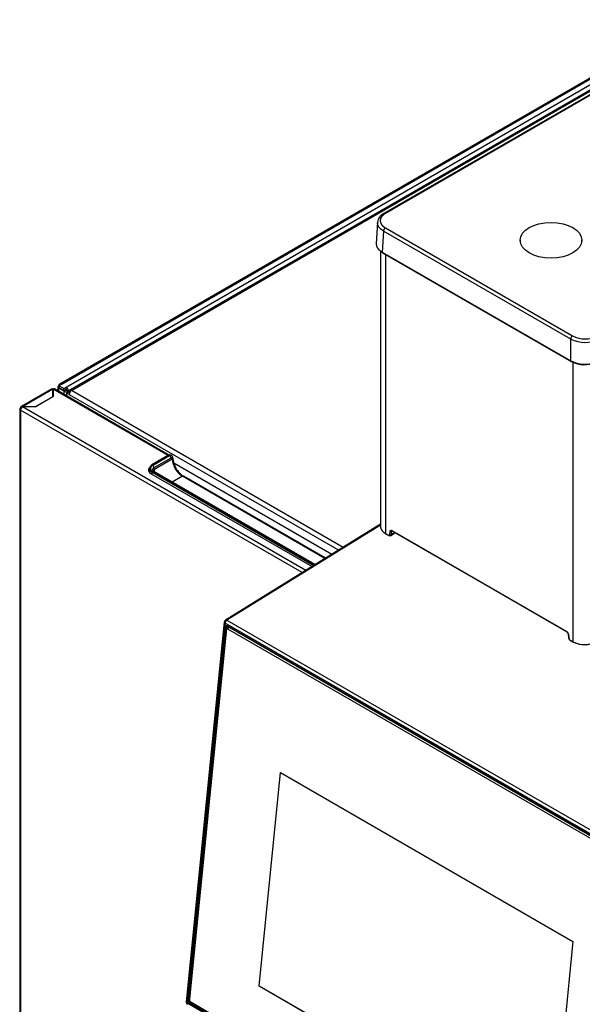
# Model space of a CAD drawing. Header units: millimetres. Extents: x 0 to 287, y 0 to 200.
# Tile 60 of 68: x 210 to 231, y 120 to 156. Entities that reach past the tile are written whole.
import ezdxf

# ---------------------------------------------------------------- set-up
doc = ezdxf.new("R2010")
doc.units = ezdxf.units.MM
doc.layers.add('130.193_BW4C_CTM', color=7, linetype='Continuous')
doc.layers.add('Défaut', color=7, linetype='Continuous')

# ---------------------------------------------------------------- blocks, each defined once
blk = doc.blocks.new('SE3')
at = {"layer": '130.193_BW4C_CTM', "color": 7, "linetype": 'Continuous'}
for p, q in [((251.847, 165.3), (223.506, 148.937)), ((251.897, 165.295), (223.556, 148.932)), ((244.575, 161.713), (211.51, 142.623)), ((211.57, 142.617), (244.628, 161.703)), ((244.551, 161.436), (211.763, 142.506)), ((211.839, 142.374), (244.628, 161.304)), ((238.636, 157.836), (211.898, 142.398)), ((211.957, 142.392), (238.695, 157.83)), ((223.267, 148.606), (223.22, 147.829)), ((223.485, 148.286), (223.438, 147.509)), ((230.408, 144.289), (223.485, 148.286)), ((223.556, 148.405), (230.479, 144.408)), ((228.539, 147.944), (228.539, 147.898)), ((230.82, 147.898), (230.82, 147.944)), ((223.378, 147.561), (223.378, 137.354)), ((223.438, 147.509), (230.408, 143.484)), ((223.448, 147.484), (230.418, 143.46)), ((223.559, 147.42), (223.559, 137.108)), ((230.408, 143.484), (230.408, 144.289)), ((230.496, 133.103), (230.496, 143.472)), ((211.225, 142.45), (210.092, 141.796)), ((211.273, 142.445), (210.141, 141.791)), ((211.273, 142.174), (211.273, 142.445)), ((211.274, 142.445), (211.273, 142.445)), ((211.274, 142.38), (211.273, 142.38)), ((211.274, 142.445), (211.274, 142.17)), ((211.274, 142.38), (211.274, 142.445)), ((215.528, 139.989), (211.274, 142.445)), ((211.274, 142.38), (211.274, 142.17)), ((215.56, 140.004), (211.324, 142.45)), ((211.45, 142.519), (211.45, 142.377)), ((211.57, 142.617), (211.486, 142.568)), ((211.669, 142.462), (211.486, 142.568)), ((211.486, 142.568), (211.486, 142.486)), ((211.486, 142.486), (211.669, 142.38)), ((211.486, 142.485), (211.487, 142.486)), ((211.669, 142.379), (211.486, 142.485)), ((211.486, 142.485), (211.486, 142.47)), ((211.486, 142.357), (211.486, 142.47)), ((211.669, 142.462), (211.754, 142.511)), ((211.669, 142.38), (211.669, 142.462)), ((211.669, 142.38), (211.754, 142.429)), ((211.74, 142.419), (211.669, 142.379)), ((211.669, 142.364), (211.74, 142.405)), ((211.669, 142.364), (211.669, 142.379)), ((211.669, 142.364), (211.669, 142.251)), ((211.739, 142.42), (211.74, 142.419)), ((211.74, 142.419), (211.74, 142.405)), ((211.754, 142.511), (211.763, 142.506)), ((211.754, 142.429), (211.754, 142.511)), ((211.763, 142.424), (211.754, 142.429)), ((211.832, 142.36), (211.759, 142.402)), ((211.768, 142.413), (211.768, 142.415)), ((211.768, 142.413), (211.839, 142.372)), ((211.768, 142.398), (211.873, 142.353)), ((211.79, 142.296), (211.86, 142.337)), ((211.839, 142.374), (211.839, 142.372)), ((211.839, 142.372), (211.874, 142.357)), ((211.839, 142.325), (211.839, 142.357)), ((211.871, 142.343), (211.839, 142.357)), ((211.86, 142.337), (211.892, 142.319)), ((211.864, 142.339), (211.873, 142.344)), ((211.864, 142.335), (211.864, 142.339)), ((211.893, 142.322), (211.864, 142.339)), ((211.898, 142.33), (211.873, 142.344)), ((221.999, 136.594), (211.957, 142.392)), ((210.612, 141.792), (211.273, 142.174)), ((211.274, 142.17), (210.619, 141.792)), ((211.273, 142.174), (211.273, 142.17)), ((211.873, 142.248), (211.79, 142.296)), ((211.79, 142.181), (211.79, 142.296)), ((211.873, 142.248), (221.838, 136.495)), ((210.043, 141.71), (210.043, 110.316)), ((210.093, 141.739), (210.072, 141.751)), ((220.484, 135.658), (210.072, 141.67)), ((210.072, 141.67), (210.072, 110.275)), ((210.141, 141.791), (210.141, 141.791)), ((220.621, 135.743), (210.143, 141.792)), ((210.619, 141.792), (210.143, 141.792)), ((215.547, 140), (214.923, 139.64)), ((215.552, 140), (214.928, 139.64)), ((214.952, 139.625), (215.577, 139.986)), ((215.63, 139.894), (215.005, 139.533)), ((215.005, 139.472), (215.683, 139.863)), ((215.577, 139.986), (215.552, 140)), ((215.652, 139.993), (215.627, 140.007)), ((214.827, 139.505), (214.827, 139.39)), ((220.943, 135.942), (214.952, 139.401)), ((220.965, 135.955), (214.99, 139.404)), ((215.005, 139.533), (215.005, 139.472)), ((221.577, 136.333), (215.738, 139.705)), ((214.905, 139.312), (220.846, 135.882)), ((214.921, 139.374), (214.921, 139.303)), ((220.906, 135.919), (214.921, 139.374)), ((214.928, 139.386), (220.919, 135.927)), ((216.054, 139.22), (215.681, 139.005)), ((221.324, 136.177), (216.054, 139.22)), ((221.346, 136.19), (216.091, 139.224)), ((223.378, 137.446), (217.651, 133.908)), ((223.378, 137.41), (217.701, 133.903)), ((223.799, 137.205), (223.776, 137.191)), ((223.79, 137.22), (230.266, 133.481)), ((223.796, 137.206), (230.272, 133.467)), ((223.559, 137.108), (223.674, 137.042)), ((223.566, 137.094), (223.68, 137.028)), ((223.723, 137.065), (223.733, 137.193)), ((223.741, 137.022), (223.899, 137.12)), ((223.776, 137.191), (223.766, 137.063)), ((223.766, 137.063), (223.9, 137.146)), ((230.279, 133.462), (223.988, 137.094)), ((217.604, 133.833), (216.198, 119.8)), ((217.634, 133.793), (216.228, 119.76)), ((217.649, 133.634), (216.27, 119.871)), ((217.687, 133.599), (216.314, 119.888)), ((233.402, 124.689), (217.634, 133.793)), ((217.748, 133.675), (217.649, 133.634)), ((217.687, 133.599), (217.688, 133.563)), ((217.701, 133.903), (233.47, 124.8)), ((217.76, 133.668), (217.718, 133.65)), ((217.767, 133.644), (217.727, 133.586)), ((217.727, 133.586), (233.241, 124.629)), ((233.291, 124.701), (217.735, 133.683)), ((217.767, 133.644), (217.787, 133.653)), ((233.281, 124.687), (217.767, 133.644)), ((216.314, 119.852), (217.688, 133.563)), ((230.313, 133.399), (230.323, 133.26)), ((230.322, 133.389), (230.332, 133.25)), ((230.381, 133.169), (230.496, 133.103)), ((230.388, 133.155), (230.502, 133.089)), ((218.894, 120.373), (219.686, 128.269)), ((218.895, 120.373), (219.686, 128.269)), ((219.686, 128.269), (230.49, 122.031)), ((230.49, 122.031), (229.699, 114.135)), ((229.699, 114.135), (218.894, 120.373)), ((218.895, 120.373), (218.894, 120.373)), ((229.699, 114.136), (218.895, 120.373)), ((216.228, 119.76), (231.996, 110.656)), ((216.27, 119.871), (216.314, 119.89)), ((216.313, 119.875), (216.314, 119.846)), ((216.314, 119.888), (216.314, 119.852)), ((216.335, 119.796), (216.357, 119.776)), ((216.384, 119.756), (216.337, 119.735)), ((216.376, 119.761), (216.345, 119.789)), ((231.859, 110.832), (216.345, 119.789)), ((216.376, 119.761), (231.89, 110.804)), ((216.337, 119.735), (231.894, 110.753))]:
    blk.add_line(p, q, dxfattribs=at)
for centre, radius, start, end in [((223.698, 148.547), 0.435, 116.2576, 172.1898), ((230.935, 145.355), 1.189, 243.7205, 296.2795), ((230.935, 145.304), 1.005, 243.0181, 296.9819), ((230.935, 144.545), 1.184, 243.6017, 290.0279), ((230.935, 144.427), 1.083, 243.0181, 291.9768), ((216.49, 139.923), 0.785, 182.1405, 210.9171), ((216.514, 139.895), 0.793, 208.2315, 237.7686), ((217.704, 133.823), 0.1, 121.7025, 174.279), ((230.197, 133.376), 0.126, 5.9668, 56.9028), ((230.221, 133.389), 0.0933, 5.8328, 56.5815), ((230.466, 133.275), 0.143, 186.2546, 236.9115), ((230.918, 133.957), 0.953, 243.6963, 298.502), ((230.919, 133.889), 0.893, 243.2897, 299.0204), ((216.298, 119.79), 0.1, 174.279, 240)]:
    blk.add_arc(centre, radius, start, end, dxfattribs=at)
for centre, major_axis, ratio, start_param, end_param in [((223.556, 148.85), (0.05, -0.0866), 0.57735, 2.356194, 3.142143), ((223.556, 148.324), (-0.05, -0.0866), 0.57735, 3.926991, 5.462881), ((223.473, 147.528), (0.025, 0.0433), 0.57735, 2.321288, 3.141593), ((230.479, 144.327), (-0.05, -0.0866), 0.57735, 3.926991, 5.462881), ((230.687, 144.279), (-0.015, -0.026), 0.57735, 2.669969, 3.14159), ((230.443, 143.503), (0.025, 0.0433), 0.57735, 2.321288, 3.141593), ((230.443, 143.503), (0.025, 0.0433), 0.57735, 3.141593, 3.926991), ((211.274, 142.365), (0.049, -0.0849), 0.577353, 2.356192, 3.141593), ((211.274, 142.365), (-0.018, 0), 0.57735, 4.712387, 4.754432), ((211.274, 142.364), (-0.05, -0.0866), 0.577348, 3.141593, 3.926989), ((211.57, 142.519), (0.12, 0), 0.57735, 2.356194, 3.926991), ((211.57, 142.519), (0.06, -0.104), 0.57735, 2.356194, 3.926991), ((211.754, 142.413), (0.12, 0), 0.57735, 3.926991, 5.414357), ((211.754, 142.413), (-0.02, 0), 0.57735, 0.785398, 1.832596), ((211.754, 142.406), (0.02, -0.0101), 0.059005, -1.279176, -0.755578), ((211.763, 142.418), (-0.054, 0.0935), 0.57735, 3.926991, 5.497787), ((211.763, 142.418), (0.004, -0.00693), 0.57735, 0.785398, 2.356194), ((211.754, 142.406), (0.12, -0.061), 0.059005, -0.839008, -0.755578), ((211.957, 142.296), (0.059, -0.102), 0.57735, 2.356194, 3.926991), ((211.957, 142.296), (0.059, 0.102), 0.57735, 0.785398, 2.356194), ((210.143, 141.71), (0.1, 0), 0.57735, 2.356199, 3.926995), ((210.141, 141.711), (0.049, -0.0849), 0.577353, 2.356192, 3.926989), ((210.143, 141.71), (0.05, 0.0866), 0.577348, 0.785396, 2.356192), ((215.552, 139.992), (0.005, -0.00866), 0.577353, 2.356192, 3.141593), ((215.552, 139.877), (-0.075, -0.13), 0.577348, 3.141593, 3.926989), ((215.577, 139.863), (-0.075, -0.13), 0.577348, 3.146667, 3.926989), ((215.577, 139.924), (-0.0375, 0.065), 0.577353, 3.926989, 5.497785), ((215.63, 139.833), (-0.0375, -0.065), 0.577348, 2.356192, 3.926989), ((215.63, 139.894), (-0.075, 0), 0.57735, 2.356199, 3.140551), ((216.054, 139.649), (0.263, -0.455), 0.577353, 3.926989, 5.497785), ((215.152, 139.455), (0.35, 0), 0.57735, 2.732545, 3.926995), ((215.147, 139.513), (0.31, 0), 0.57735, 2.356199, 3.926995), ((215.152, 139.39), (0.35, 0), 0.57735, 2.765286, 2.979256), ((215.147, 139.505), (0.32, 0), 0.57735, 3.141593, 3.926995), ((215.147, 139.39), (0.32, 0), 0.57735, 3.141593, 3.199039), ((215.147, 139.513), (0.275, 0), 0.57735, 2.356199, 3.926995), ((214.928, 139.631), (0.005, -0.00866), 0.577353, 3.141591, 3.926989), ((214.928, 139.631), (0.005, -0.00866), 0.577353, 2.356192, 3.141591), ((215.147, 139.452), (0.2, 0), 0.57735, 2.356199, 3.144341), ((214.952, 139.564), (-0.0375, 0.065), 0.577353, 3.926989, 5.497785), ((214.952, 139.339), (-0.0375, -0.065), 0.577348, 3.141593, 3.926989), ((215.147, 139.39), (0.2, 0), 0.57735, 2.356199, 2.808435), ((214.928, 139.378), (-0.005, -0.00866), 0.577348, 3.926989, 5.497785), ((216.054, 139.159), (-0.0375, -0.065), 0.577348, 3.141593, 3.926989), ((223.811, 137.232), (0.015, 0.026), 0.57735, 2.356194, 3.141593), ((223.581, 137.12), (0.015, 0.026), 0.57735, 2.356194, 3.141593), ((223.674, 137.099), (-0.035, 0.0607), 0.57735, 2.356804, 3.84028), ((223.695, 137.054), (0.015, 0.026), 0.57735, 2.356194, 3.141593), ((223.695, 137.054), (0.015, 0.026), 0.57735, 3.141593, 3.961897), ((223.745, 137.078), (-0.0299, 0.0024), 0.625473, 0.83301, 2.40685), ((223.755, 137.205), (-0.0299, 0.0024), 0.625473, 0.83301, 2.40685), ((224.424, 137.363), (-0.617, -0.019), 0.597148, 0.688952, 0.767082), ((217.704, 133.823), (0.0995, -0.01), 0.502685, 3.141593, 3.98105), ((217.704, 133.823), (0.05, 0.0866), 0.57735, 0.820305, 2.234021), ((217.725, 133.59), (0.0431, -0.0989), 0.643408, 2.425216, 3.996013), ((217.704, 133.823), (0.0526, -0.0851), 0.556849, 2.33934, 3.141593), ((217.758, 133.558), (0.0399, -0.0917), 0.643408, 2.425216, 3.996013), ((217.723, 133.543), (0.02, -0.0458), 0.643408, 2.425216, 3.996013), ((230.287, 133.493), (0.015, 0.026), 0.57735, 2.356194, 3.148311), ((230.287, 133.493), (0.015, 0.026), 0.57735, 3.565059, 3.961897), ((230.343, 133.401), (0.0299, 0.0022), 0.524834, 3.134012, 3.887004), ((230.353, 133.262), (0.0299, 0.0022), 0.524834, 3.141593, 3.887004), ((230.381, 133.226), (-0.035, 0.0607), 0.57735, 0.873327, 2.356804), ((230.403, 133.181), (0.015, 0.026), 0.57735, 2.356194, 3.141593), ((230.517, 133.115), (0.015, 0.026), 0.57735, 2.356194, 3.141593), ((230.517, 133.115), (0.015, 0.026), 0.57735, 3.141593, 3.961897), ((216.298, 119.79), (0.0995, -0.01), 0.502685, 3.141591, 3.98105), ((216.298, 119.79), (0.05, 0.0866), 0.57735, 2.234021, 3.141593), ((216.347, 119.827), (0.0431, -0.0989), 0.643408, 3.996013, 5.566809), ((216.349, 119.832), (0.02, -0.0458), 0.643408, 3.996013, 5.566809), ((216.384, 119.847), (-0.0399, 0.0917), 0.643408, 0.85442, 0.998171), ((216.384, 119.847), (-0.0399, 0.0917), 0.643408, 2.143422, 2.425216)]:
    blk.add_ellipse(centre, major_axis=major_axis, ratio=ratio, start_param=start_param, end_param=end_param, dxfattribs=at)
for major_axis in [(-1.143, 0), (1.141, 0)]:
    blk.add_ellipse((229.679, 147.944), major_axis=major_axis, ratio=0.57735, dxfattribs=at)
for points, degree, knots in [([(223.556, 148.932), (223.511, 148.906), (223.475, 148.875), (223.44, 148.845), (223.416, 148.811), (223.391, 148.777), (223.379, 148.741), (223.367, 148.705), (223.367, 148.669), (223.367, 148.632), (223.379, 148.596), (223.391, 148.56), (223.416, 148.526), (223.44, 148.492), (223.475, 148.462), (223.511, 148.431), (223.556, 148.405)], 2, [0, 0, 0, 0.125, 0.125, 0.25, 0.25, 0.375, 0.375, 0.5, 0.5, 0.625, 0.625, 0.75, 0.75, 0.875, 0.875, 1, 1, 1]), ([(223.485, 148.286), (223.479, 148.289), (223.467, 148.296), (223.45, 148.307), (223.434, 148.319), (223.418, 148.33), (223.403, 148.342), (223.389, 148.355), (223.375, 148.367), (223.362, 148.38), (223.35, 148.393), (223.339, 148.406), (223.328, 148.42), (223.319, 148.433), (223.31, 148.447), (223.302, 148.461), (223.294, 148.475), (223.288, 148.489), (223.282, 148.504), (223.278, 148.518), (223.274, 148.533), (223.271, 148.547), (223.268, 148.562), (223.267, 148.577), (223.267, 148.586), (223.267, 148.591)], 3, [0, 0, 0, 0, 0.0217453, 0.0434898, 0.0652335, 0.0869765, 0.1087187, 0.1304603, 0.1522012, 0.1739415, 0.1956813, 0.2174206, 0.2391593, 0.2608976, 0.2826355, 0.304373, 0.3261102, 0.3478471, 0.3695837, 0.3913201, 0.4130563, 0.4347924, 0.4565283, 0.4782642, 0.5, 0.5, 0.5, 0.5]), ([(223.22, 147.828), (223.22, 147.823), (223.22, 147.814), (223.22, 147.799), (223.221, 147.784), (223.224, 147.77), (223.227, 147.755), (223.23, 147.741), (223.235, 147.726), (223.241, 147.712), (223.247, 147.698), (223.255, 147.683), (223.263, 147.669), (223.272, 147.656), (223.281, 147.642), (223.292, 147.629), (223.303, 147.615), (223.315, 147.602), (223.328, 147.59), (223.342, 147.577), (223.356, 147.565), (223.371, 147.553), (223.387, 147.541), (223.403, 147.53), (223.42, 147.519), (223.432, 147.512), (223.438, 147.509)], 3, [0.4784295, 0.4784295, 0.4784295, 0.4784295, 0.5, 0.5217353, 0.5434706, 0.5652061, 0.5869416, 0.6086774, 0.6304133, 0.6521495, 0.673886, 0.6956229, 0.7173602, 0.7390979, 0.760836, 0.7825747, 0.804314, 0.8260539, 0.8477944, 0.8695356, 0.8912776, 0.9130203, 0.9347639, 0.9565083, 0.9782537, 1, 1, 1, 1]), ([(215.705, 139.894), (215.703, 139.913), (215.699, 139.941), (215.676, 139.977), (215.658, 139.987), (215.65, 139.992)], 3, [0, 0, 0, 0, 0.447628, 0.784275, 1, 1, 1, 1]), ([(214.99, 139.404), (214.979, 139.412), (214.959, 139.425), (214.947, 139.444), (214.947, 139.449), (214.948, 139.451)], 3, [0, 0, 0, 0, 0.299405, 0.686561, 1, 1, 1, 1]), ([(215.005, 139.472), (215.006, 139.467), (215.006, 139.455), (215.007, 139.439), (215.009, 139.422), (215.013, 139.405), (215.015, 139.394), (215.016, 139.389)], 3, [0, 0, 0, 0, 0.0226901, 0.0454536, 0.0683037, 0.0912533, 0.1123657, 0.1123657, 0.1123657, 0.1123657]), ([(223.378, 137.366), (223.378, 137.366), (223.378, 137.362), (223.378, 137.354), (223.379, 137.343), (223.38, 137.332), (223.382, 137.321), (223.385, 137.311), (223.388, 137.3), (223.391, 137.29), (223.395, 137.28), (223.399, 137.27), (223.404, 137.26), (223.409, 137.25), (223.415, 137.241), (223.421, 137.232), (223.427, 137.223), (223.434, 137.214), (223.44, 137.205), (223.448, 137.197), (223.455, 137.189), (223.463, 137.181), (223.471, 137.173), (223.479, 137.166), (223.487, 137.158), (223.496, 137.151), (223.504, 137.144), (223.513, 137.138), (223.522, 137.131), (223.531, 137.125), (223.541, 137.119), (223.55, 137.113), (223.556, 137.11), (223.559, 137.108)], 3, [0.5000502, 0.5000502, 0.5000502, 0.5000502, 0.5011511, 0.5206026, 0.5398593, 0.5589213, 0.5777885, 0.5964609, 0.6149386, 0.6332216, 0.6513098, 0.6692033, 0.6869021, 0.7044061, 0.7217155, 0.7388302, 0.7557501, 0.7724754, 0.7890061, 0.805342, 0.8214833, 0.83743, 0.853182, 0.8687394, 0.8841022, 0.8992704, 0.914244, 0.929023, 0.9436075, 0.9579974, 0.9721928, 0.9861936, 1, 1, 1, 1]), ([(223.812, 137.208), (223.81, 137.209), (223.807, 137.211), (223.802, 137.212), (223.797, 137.213), (223.792, 137.213), (223.788, 137.211), (223.783, 137.208), (223.78, 137.204), (223.777, 137.198), (223.776, 137.193), (223.776, 137.191)], 3, [0, 0, 0, 0, 0.087851, 0.18151, 0.280981, 0.386268, 0.497373, 0.614298, 0.737043, 0.865611, 1, 1, 1, 1]), ([(223.766, 137.063), (223.765, 137.044), (223.757, 137.03), (223.731, 137.018), (223.714, 137.02), (223.696, 137.03)], 3, [0, 0, 0, 0, 0.5, 0.5, 1, 1, 1, 1])]:
    blk.add_open_spline(points, degree=degree, knots=knots, dxfattribs=at)
blk.add_open_spline([(223.733, 137.193), (223.736, 137.225), (223.761, 137.237), (223.79, 137.22)], degree=3, dxfattribs=at)

msp = doc.modelspace()

# ---------------------------------------------------------------- block references
at = {"layer": 'Défaut'}
msp.add_blockref('SE3', (0, 0), dxfattribs=at)

doc.saveas('drawing.dxf')
